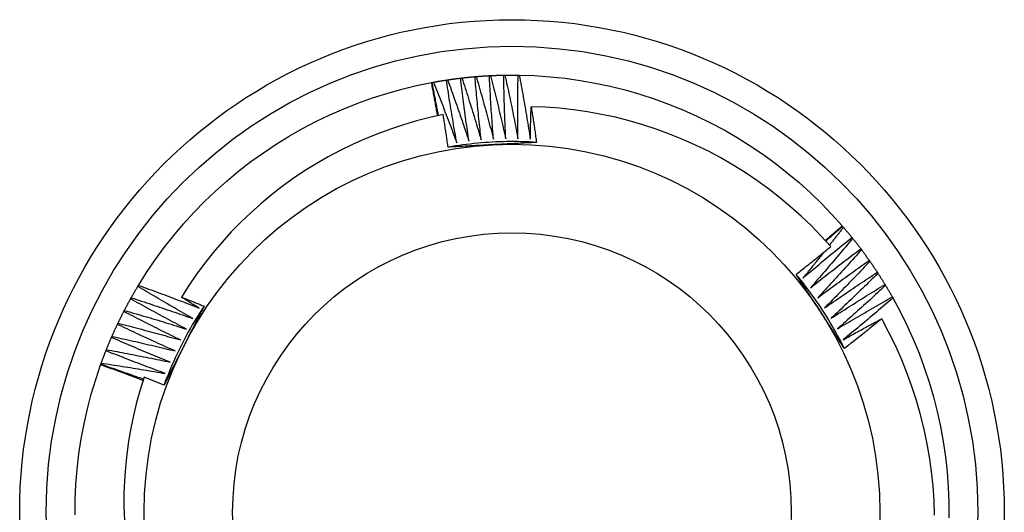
# Model space of a CAD drawing. Header units: inches. Extents: x 18 to 229, y 20 to 132.
# Tile 66 of 115: x 132.797 to 133.147, y 105.418 to 105.593. Entities that reach past the tile are written whole.
import ezdxf

# ---------------------------------------------------------------- set-up
doc = ezdxf.new("R2010")
doc.units = ezdxf.units.IN
doc.header["$MEASUREMENT"] = 0
doc.layers.add('Visible Edges(ANSI)', color=7, linetype='Continuous', lineweight=25)
doc.layers.add('Visible Tangent Edges(ANSI)', color=7, linetype='Continuous', lineweight=25)

msp = doc.modelspace()

# ---------------------------------------------------------------- linework, layer by layer
at = {"layer": 'Visible Edges(ANSI)'}
for p, q in [((132.94313, 105.5708), (132.94338, 105.57084)), ((132.94338, 105.57084), (132.94379, 105.57092)), ((132.94843, 105.57169), (132.94884, 105.57176)), ((132.9535, 105.57238), (132.95391, 105.57243)), ((132.9586, 105.5729), (132.95901, 105.57293)), ((132.9637, 105.57325), (132.96412, 105.57327)), ((132.96882, 105.57343), (132.96923, 105.57343)), ((132.97394, 105.57344), (132.97435, 105.57343)), ((133.08927, 105.51981), (133.08943, 105.51962)), ((133.08943, 105.51962), (133.0897, 105.51931)), ((133.09272, 105.51569), (133.09297, 105.51537)), ((133.09587, 105.51166), (133.09612, 105.51133)), ((133.09888, 105.50752), (133.09912, 105.50718)), ((133.10176, 105.50329), (133.10199, 105.50294)), ((132.83863, 105.4983), (132.83884, 105.49866)), ((133.1045, 105.49897), (133.10472, 105.49861)), ((132.83605, 105.49388), (132.83626, 105.49424)), ((133.1071, 105.49455), (133.1073, 105.49419)), ((132.83363, 105.48937), (132.83382, 105.48974)), ((132.83135, 105.48479), (132.83153, 105.48516)), ((132.82923, 105.48013), (132.82939, 105.48051)), ((132.82726, 105.4754), (132.82741, 105.47579)), ((132.82536, 105.47038), (132.82545, 105.47062)), ((132.82545, 105.47062), (132.82559, 105.47101))]:
    msp.add_line(p, q, dxfattribs=at)
at = {"layer": 'Visible Edges(ANSI)', "flags": 128}
for points in [[(132.83884, 105.49866), (132.84175, 105.50326), (132.84481, 105.50776), (132.84803, 105.51214), (132.8514, 105.51642), (132.85492, 105.52057), (132.85858, 105.52459), (132.86238, 105.52849), (132.86632, 105.53225), (132.87038, 105.53587), (132.87457, 105.53934), (132.87888, 105.54267), (132.8833, 105.54584), (132.88783, 105.54886), (132.89246, 105.55171), (132.89719, 105.55441), (132.90201, 105.55693), (132.90692, 105.55929), (132.9119, 105.56147), (132.91696, 105.56348), (132.92208, 105.56531), (132.92727, 105.56695), (132.93251, 105.56842), (132.9378, 105.5697), (132.94313, 105.5708)], [(132.94528, 105.55896), (132.9452, 105.55946), (132.94511, 105.55995), (132.94502, 105.56044), (132.94494, 105.56094), (132.94485, 105.56143), (132.94476, 105.56192), (132.94467, 105.56242), (132.94459, 105.56291), (132.9445, 105.5634), (132.94441, 105.5639), (132.94432, 105.56439), (132.94423, 105.56488), (132.94414, 105.56538), (132.94405, 105.56587), (132.94396, 105.56636), (132.94387, 105.56685), (132.94378, 105.56735), (132.94369, 105.56784), (132.9436, 105.56833), (132.9435, 105.56883), (132.94341, 105.56932), (132.94332, 105.56981), (132.94322, 105.5703), (132.94313, 105.5708)], [(132.94564, 105.55904), (132.94554, 105.55953), (132.94544, 105.56002), (132.94535, 105.56051), (132.94525, 105.561), (132.94515, 105.5615), (132.94506, 105.56199), (132.94496, 105.56248), (132.94486, 105.56297), (132.94477, 105.56346), (132.94467, 105.56395), (132.94458, 105.56444), (132.94449, 105.56494), (132.94439, 105.56543), (132.9443, 105.56592), (132.94421, 105.56641), (132.94411, 105.5669), (132.94402, 105.5674), (132.94393, 105.56789), (132.94384, 105.56838), (132.94374, 105.56887), (132.94365, 105.56936), (132.94356, 105.56986), (132.94347, 105.57035), (132.94338, 105.57084)], [(132.94379, 105.57092), (132.94398, 105.57095), (132.94417, 105.57099), (132.94437, 105.57102), (132.94456, 105.57106), (132.94475, 105.57109), (132.94495, 105.57112), (132.94514, 105.57116), (132.94533, 105.57119), (132.94553, 105.57123), (132.94572, 105.57126), (132.94591, 105.57129), (132.94611, 105.57132), (132.9463, 105.57136), (132.94649, 105.57139), (132.94669, 105.57142), (132.94688, 105.57145), (132.94707, 105.57148), (132.94727, 105.57151), (132.94746, 105.57154), (132.94765, 105.57157), (132.94785, 105.5716), (132.94804, 105.57163), (132.94824, 105.57166), (132.94843, 105.57169)], [(132.94379, 105.57092), (132.94415, 105.57003), (132.94451, 105.56913), (132.94486, 105.56824), (132.94522, 105.56735), (132.94557, 105.56645), (132.94593, 105.56556), (132.94628, 105.56466), (132.94663, 105.56377), (132.94698, 105.56287), (132.94733, 105.56197), (132.94768, 105.56108), (132.94803, 105.56018), (132.94837, 105.55928), (132.94872, 105.55838), (132.94906, 105.55748), (132.9494, 105.55659), (132.94974, 105.55569), (132.95008, 105.55479), (132.95042, 105.55388), (132.95076, 105.55298), (132.9511, 105.55208), (132.95143, 105.55118), (132.95177, 105.55028), (132.9521, 105.54937)], [(132.9521, 105.54937), (132.95194, 105.5503), (132.95177, 105.55123), (132.95161, 105.55216), (132.95144, 105.55308), (132.95128, 105.55401), (132.95112, 105.55494), (132.95096, 105.55587), (132.9508, 105.5568), (132.95065, 105.55773), (132.95049, 105.55866), (132.95034, 105.55959), (132.95018, 105.56052), (132.95003, 105.56145), (132.94988, 105.56238), (132.94973, 105.56331), (132.94958, 105.56424), (132.94943, 105.56517), (132.94928, 105.5661), (132.94914, 105.56703), (132.94899, 105.56797), (132.94885, 105.5689), (132.94871, 105.56983), (132.94857, 105.57076), (132.94843, 105.57169)], [(132.94884, 105.57176), (132.94903, 105.57178), (132.94923, 105.57181), (132.94942, 105.57184), (132.94961, 105.57187), (132.94981, 105.5719), (132.95, 105.57192), (132.9502, 105.57195), (132.95039, 105.57198), (132.95059, 105.57201), (132.95078, 105.57203), (132.95097, 105.57206), (132.95117, 105.57208), (132.95136, 105.57211), (132.95156, 105.57214), (132.95175, 105.57216), (132.95195, 105.57219), (132.95214, 105.57221), (132.95234, 105.57224), (132.95253, 105.57226), (132.95272, 105.57228), (132.95292, 105.57231), (132.95311, 105.57233), (132.95331, 105.57236), (132.9535, 105.57238)], [(132.94884, 105.57176), (132.94917, 105.57085), (132.9495, 105.56995), (132.94982, 105.56904), (132.95015, 105.56814), (132.95048, 105.56723), (132.9508, 105.56633), (132.95112, 105.56542), (132.95144, 105.56452), (132.95176, 105.56361), (132.95208, 105.5627), (132.9524, 105.56179), (132.95272, 105.56088), (132.95304, 105.55998), (132.95335, 105.55907), (132.95366, 105.55816), (132.95398, 105.55725), (132.95429, 105.55634), (132.9546, 105.55542), (132.95491, 105.55451), (132.95522, 105.5536), (132.95552, 105.55269), (132.95583, 105.55178), (132.95614, 105.55086), (132.95644, 105.54995)], [(132.95644, 105.54995), (132.9563, 105.55088), (132.95617, 105.55181), (132.95603, 105.55275), (132.9559, 105.55368), (132.95577, 105.55461), (132.95564, 105.55555), (132.95551, 105.55648), (132.95538, 105.55741), (132.95526, 105.55835), (132.95513, 105.55928), (132.95501, 105.56022), (132.95489, 105.56115), (132.95476, 105.56209), (132.95464, 105.56302), (132.95452, 105.56396), (132.95441, 105.56489), (132.95429, 105.56583), (132.95417, 105.56676), (132.95406, 105.5677), (132.95394, 105.56863), (132.95383, 105.56957), (132.95372, 105.57051), (132.95361, 105.57144), (132.9535, 105.57238)], [(132.95391, 105.57243), (132.95411, 105.57245), (132.9543, 105.57247), (132.9545, 105.57249), (132.95469, 105.57251), (132.95489, 105.57254), (132.95508, 105.57256), (132.95528, 105.57258), (132.95547, 105.5726), (132.95567, 105.57262), (132.95586, 105.57264), (132.95606, 105.57266), (132.95625, 105.57268), (132.95645, 105.5727), (132.95664, 105.57272), (132.95684, 105.57274), (132.95703, 105.57276), (132.95723, 105.57277), (132.95742, 105.57279), (132.95762, 105.57281), (132.95781, 105.57283), (132.95801, 105.57285), (132.95821, 105.57286), (132.9584, 105.57288), (132.9586, 105.5729)], [(132.95391, 105.57243), (132.95421, 105.57151), (132.95451, 105.5706), (132.95481, 105.56968), (132.95511, 105.56877), (132.9554, 105.56785), (132.95569, 105.56694), (132.95599, 105.56602), (132.95628, 105.5651), (132.95657, 105.56419), (132.95686, 105.56327), (132.95715, 105.56235), (132.95743, 105.56143), (132.95772, 105.56051), (132.95801, 105.5596), (132.95829, 105.55868), (132.95857, 105.55776), (132.95885, 105.55684), (132.95913, 105.55592), (132.95941, 105.55499), (132.95969, 105.55407), (132.95997, 105.55315), (132.96024, 105.55223), (132.96052, 105.55131), (132.96079, 105.55038)], [(132.96079, 105.55038), (132.96069, 105.55132), (132.96058, 105.55226), (132.96048, 105.55319), (132.96038, 105.55413), (132.96028, 105.55507), (132.96018, 105.556), (132.96008, 105.55694), (132.95998, 105.55788), (132.95989, 105.55882), (132.95979, 105.55975), (132.9597, 105.56069), (132.95961, 105.56163), (132.95952, 105.56257), (132.95943, 105.56351), (132.95934, 105.56444), (132.95925, 105.56538), (132.95917, 105.56632), (132.95908, 105.56726), (132.959, 105.5682), (132.95891, 105.56914), (132.95883, 105.57008), (132.95875, 105.57102), (132.95867, 105.57196), (132.9586, 105.5729)], [(132.95901, 105.57293), (132.9592, 105.57295), (132.9594, 105.57296), (132.95959, 105.57298), (132.95979, 105.57299), (132.95999, 105.57301), (132.96018, 105.57302), (132.96038, 105.57304), (132.96057, 105.57305), (132.96077, 105.57307), (132.96096, 105.57308), (132.96116, 105.57309), (132.96135, 105.57311), (132.96155, 105.57312), (132.96175, 105.57313), (132.96194, 105.57314), (132.96214, 105.57316), (132.96233, 105.57317), (132.96253, 105.57318), (132.96272, 105.57319), (132.96292, 105.5732), (132.96312, 105.57321), (132.96331, 105.57322), (132.96351, 105.57324), (132.9637, 105.57325)], [(132.95901, 105.57293), (132.95928, 105.57201), (132.95955, 105.57108), (132.95981, 105.57016), (132.96008, 105.56924), (132.96034, 105.56831), (132.96061, 105.56739), (132.96087, 105.56646), (132.96113, 105.56553), (132.96139, 105.56461), (132.96165, 105.56368), (132.96191, 105.56275), (132.96217, 105.56183), (132.96242, 105.5609), (132.96268, 105.55997), (132.96293, 105.55904), (132.96318, 105.55811), (132.96343, 105.55719), (132.96368, 105.55626), (132.96393, 105.55533), (132.96418, 105.5544), (132.96442, 105.55347), (132.96467, 105.55253), (132.96491, 105.5516), (132.96516, 105.55067)], [(132.96516, 105.55067), (132.96508, 105.55161), (132.96501, 105.55255), (132.96494, 105.55349), (132.96487, 105.55443), (132.9648, 105.55537), (132.96473, 105.55631), (132.96466, 105.55725), (132.9646, 105.55819), (132.96453, 105.55913), (132.96447, 105.56007), (132.96441, 105.56101), (132.96434, 105.56195), (132.96428, 105.56289), (132.96423, 105.56383), (132.96417, 105.56477), (132.96411, 105.56571), (132.96406, 105.56666), (132.964, 105.5676), (132.96395, 105.56854), (132.9639, 105.56948), (132.96385, 105.57042), (132.9638, 105.57136), (132.96375, 105.5723), (132.9637, 105.57325)], [(132.96412, 105.57327), (132.96431, 105.57328), (132.96451, 105.57329), (132.9647, 105.57329), (132.9649, 105.5733), (132.9651, 105.57331), (132.96529, 105.57332), (132.96549, 105.57333), (132.96568, 105.57334), (132.96588, 105.57334), (132.96608, 105.57335), (132.96627, 105.57336), (132.96647, 105.57336), (132.96666, 105.57337), (132.96686, 105.57338), (132.96705, 105.57338), (132.96725, 105.57339), (132.96745, 105.57339), (132.96764, 105.5734), (132.96784, 105.5734), (132.96803, 105.57341), (132.96823, 105.57341), (132.96843, 105.57342), (132.96862, 105.57342), (132.96882, 105.57343)], [(132.96412, 105.57327), (132.96436, 105.57233), (132.96459, 105.5714), (132.96483, 105.57047), (132.96506, 105.56954), (132.9653, 105.56861), (132.96553, 105.56767), (132.96576, 105.56674), (132.96599, 105.5658), (132.96622, 105.56487), (132.96645, 105.56394), (132.96668, 105.563), (132.96691, 105.56207), (132.96713, 105.56113), (132.96736, 105.56019), (132.96758, 105.55926), (132.9678, 105.55832), (132.96802, 105.55738), (132.96824, 105.55645), (132.96846, 105.55551), (132.96867, 105.55457), (132.96889, 105.55363), (132.9691, 105.5527), (132.96932, 105.55176), (132.96953, 105.55082)], [(132.96953, 105.55082), (132.96949, 105.55176), (132.96944, 105.5527), (132.9694, 105.55364), (132.96936, 105.55458), (132.96932, 105.55552), (132.96929, 105.55647), (132.96925, 105.55741), (132.96922, 105.55835), (132.96918, 105.55929), (132.96915, 105.56023), (132.96912, 105.56118), (132.96909, 105.56212), (132.96906, 105.56306), (132.96903, 105.564), (132.969, 105.56494), (132.96898, 105.56589), (132.96895, 105.56683), (132.96893, 105.56777), (132.96891, 105.56871), (132.96889, 105.56966), (132.96887, 105.5706), (132.96885, 105.57154), (132.96883, 105.57248), (132.96882, 105.57343)], [(132.96923, 105.57343), (132.96943, 105.57344), (132.96962, 105.57344), (132.96982, 105.57344), (132.97002, 105.57344), (132.97021, 105.57345), (132.97041, 105.57345), (132.9706, 105.57345), (132.9708, 105.57345), (132.971, 105.57345), (132.97119, 105.57345), (132.97139, 105.57345), (132.97159, 105.57345), (132.97178, 105.57345), (132.97198, 105.57345), (132.97217, 105.57345), (132.97237, 105.57345), (132.97257, 105.57345), (132.97276, 105.57345), (132.97296, 105.57345), (132.97315, 105.57345), (132.97335, 105.57345), (132.97355, 105.57344), (132.97374, 105.57344), (132.97394, 105.57344)], [(132.96923, 105.57343), (132.96944, 105.57249), (132.96965, 105.57156), (132.96985, 105.57062), (132.97006, 105.56968), (132.97026, 105.56874), (132.97046, 105.5678), (132.97066, 105.56686), (132.97086, 105.56591), (132.97106, 105.56497), (132.97126, 105.56403), (132.97146, 105.56309), (132.97165, 105.56215), (132.97185, 105.5612), (132.97204, 105.56026), (132.97223, 105.55932), (132.97242, 105.55838), (132.97261, 105.55743), (132.9728, 105.55649), (132.97299, 105.55554), (132.97317, 105.5546), (132.97336, 105.55366), (132.97354, 105.55271), (132.97372, 105.55176), (132.9739, 105.55082)], [(132.9739, 105.55082), (132.97389, 105.55176), (132.97388, 105.5527), (132.97387, 105.55365), (132.97386, 105.55459), (132.97385, 105.55553), (132.97385, 105.55647), (132.97384, 105.55742), (132.97384, 105.55836), (132.97384, 105.5593), (132.97383, 105.56024), (132.97383, 105.56118), (132.97383, 105.56213), (132.97384, 105.56307), (132.97384, 105.56401), (132.97384, 105.56496), (132.97385, 105.5659), (132.97386, 105.56684), (132.97386, 105.56778), (132.97387, 105.56873), (132.97388, 105.56967), (132.9739, 105.57061), (132.97391, 105.57155), (132.97392, 105.5725), (132.97394, 105.57344)], [(132.97435, 105.57343), (132.97979, 105.57325), (132.98522, 105.57287), (132.99063, 105.57231), (132.99602, 105.57155), (133.00138, 105.57061), (133.0067, 105.56948), (133.01198, 105.56816), (133.01722, 105.56666), (133.02239, 105.56498), (133.02751, 105.56312), (133.03255, 105.56108), (133.03752, 105.55887), (133.04241, 105.55648), (133.04722, 105.55392), (133.05193, 105.5512), (133.05654, 105.54831), (133.06105, 105.54527), (133.06545, 105.54207), (133.06974, 105.53871), (133.0739, 105.53521), (133.07794, 105.53157), (133.08185, 105.52778), (133.08563, 105.52386), (133.08927, 105.51981)], [(132.97435, 105.57343), (132.97453, 105.57249), (132.9747, 105.57154), (132.97488, 105.5706), (132.97505, 105.56965), (132.97523, 105.5687), (132.9754, 105.56776), (132.97557, 105.56681), (132.97574, 105.56586), (132.9759, 105.56492), (132.97607, 105.56397), (132.97623, 105.56302), (132.9764, 105.56207), (132.97656, 105.56112), (132.97672, 105.56018), (132.97688, 105.55923), (132.97704, 105.55828), (132.9772, 105.55733), (132.97736, 105.55638), (132.97751, 105.55543), (132.97767, 105.55448), (132.97782, 105.55353), (132.97797, 105.55258), (132.97813, 105.55163), (132.97828, 105.55068)], [(132.97828, 105.55068), (132.97829, 105.55116), (132.97829, 105.55164), (132.9783, 105.55211), (132.97832, 105.55259), (132.97833, 105.55307), (132.97834, 105.55355), (132.97835, 105.55403), (132.97836, 105.55451), (132.97837, 105.55499), (132.97838, 105.55547), (132.9784, 105.55595), (132.97841, 105.55643), (132.97842, 105.55691), (132.97844, 105.55739), (132.97845, 105.55787), (132.97846, 105.55835), (132.97848, 105.55882), (132.97849, 105.5593), (132.97851, 105.55978), (132.97852, 105.56026), (132.97854, 105.56074), (132.97855, 105.56122), (132.97857, 105.5617), (132.97859, 105.56218)], [(133.08519, 105.51245), (133.0818, 105.51618), (133.07829, 105.51979), (133.07465, 105.52328), (133.07089, 105.52664), (133.06701, 105.52988), (133.06302, 105.53298), (133.05892, 105.53595), (133.05473, 105.53877), (133.05045, 105.54144), (133.04608, 105.54396), (133.04164, 105.54633), (133.03711, 105.54854), (133.03251, 105.55059), (133.02784, 105.55248), (133.02311, 105.55422), (133.01831, 105.55578), (133.01345, 105.55719), (133.00855, 105.55842), (133.00361, 105.55948), (132.99864, 105.56037), (132.99365, 105.56109), (132.98864, 105.56163), (132.98362, 105.56199), (132.97859, 105.56218)], [(132.97859, 105.56218), (132.97867, 105.56165), (132.97875, 105.56112), (132.97883, 105.5606), (132.97892, 105.56007), (132.979, 105.55954), (132.97908, 105.55901), (132.97916, 105.55849), (132.97924, 105.55796), (132.97932, 105.55743), (132.9794, 105.5569), (132.97948, 105.55637), (132.97956, 105.55585), (132.97964, 105.55532), (132.97972, 105.55479), (132.97979, 105.55426), (132.97987, 105.55373), (132.97995, 105.5532), (132.98003, 105.55268), (132.9801, 105.55215), (132.98018, 105.55162), (132.98025, 105.55109), (132.98033, 105.55056), (132.9804, 105.55003), (132.98048, 105.5495)], [(132.94729, 105.55938), (132.94253, 105.55834), (132.93781, 105.55714), (132.93315, 105.55578), (132.92853, 105.55426), (132.92397, 105.55259), (132.91946, 105.55076), (132.91502, 105.54878), (132.91065, 105.54664), (132.90634, 105.54436), (132.90211, 105.54193), (132.89797, 105.53935), (132.89393, 105.53664), (132.88998, 105.53379), (132.88614, 105.53081), (132.88241, 105.5277), (132.87878, 105.52447), (132.87527, 105.52111), (132.87187, 105.51764), (132.86859, 105.51404), (132.86543, 105.51033), (132.86241, 105.50651), (132.85951, 105.50259), (132.85676, 105.49857), (132.85415, 105.49446)], [(132.94903, 105.54782), (132.94896, 105.5483), (132.94889, 105.54878), (132.94882, 105.54926), (132.94875, 105.54975), (132.94868, 105.55023), (132.94861, 105.55071), (132.94854, 105.55119), (132.94847, 105.55168), (132.9484, 105.55216), (132.94832, 105.55264), (132.94825, 105.55312), (132.94818, 105.5536), (132.94811, 105.55408), (132.94803, 105.55457), (132.94796, 105.55505), (132.94789, 105.55553), (132.94781, 105.55601), (132.94774, 105.55649), (132.94766, 105.55697), (132.94759, 105.55746), (132.94751, 105.55794), (132.94744, 105.55842), (132.94736, 105.5589), (132.94729, 105.55938)], [(132.98048, 105.5495), (132.97917, 105.54958), (132.97785, 105.54965), (132.97654, 105.5497), (132.97522, 105.54974), (132.97391, 105.54977), (132.97259, 105.54978), (132.97128, 105.54978), (132.96996, 105.54977), (132.96865, 105.54974), (132.96733, 105.5497), (132.96602, 105.54965), (132.9647, 105.54959), (132.96339, 105.54951), (132.96208, 105.54942), (132.96077, 105.54932), (132.95946, 105.5492), (132.95815, 105.54907), (132.95684, 105.54893), (132.95553, 105.54877), (132.95423, 105.5486), (132.95292, 105.54842), (132.95162, 105.54823), (132.95032, 105.54802), (132.94903, 105.5478)], [(132.98048, 105.5495), (132.97983, 105.54947), (132.97918, 105.54943), (132.97853, 105.5494), (132.97788, 105.54936), (132.97723, 105.54933), (132.97658, 105.54929), (132.97593, 105.54926), (132.97528, 105.54922), (132.97463, 105.54919), (132.97398, 105.54915), (132.97332, 105.54912), (132.97267, 105.54908), (132.97202, 105.54905), (132.97137, 105.54901), (132.97072, 105.54898), (132.97006, 105.54894), (132.96941, 105.54891), (132.96876, 105.54887), (132.96811, 105.54884), (132.96745, 105.5488), (132.9668, 105.54877), (132.96615, 105.54873), (132.96549, 105.5487), (132.96484, 105.54866)], [(132.96484, 105.54866), (132.96418, 105.54863), (132.96351, 105.54859), (132.96285, 105.54856), (132.96219, 105.54852), (132.96153, 105.54849), (132.96087, 105.54845), (132.96021, 105.54842), (132.95955, 105.54838), (132.95889, 105.54835), (132.95824, 105.54831), (132.95758, 105.54828), (132.95692, 105.54824), (132.95626, 105.54821), (132.9556, 105.54817), (132.95494, 105.54814), (132.95429, 105.5481), (132.95363, 105.54807), (132.95297, 105.54803), (132.95231, 105.548), (132.95166, 105.54796), (132.951, 105.54792), (132.95034, 105.54789), (132.94969, 105.54785), (132.94903, 105.54782)], [(133.08325, 105.51462), (133.0835, 105.51484), (133.08375, 105.51505), (133.084, 105.51527), (133.08426, 105.51548), (133.08451, 105.5157), (133.08476, 105.51591), (133.08501, 105.51613), (133.08526, 105.51635), (133.08551, 105.51656), (133.08576, 105.51678), (133.08601, 105.51699), (133.08626, 105.51721), (133.08651, 105.51743), (133.08676, 105.51764), (133.08702, 105.51786), (133.08727, 105.51808), (133.08752, 105.51829), (133.08777, 105.51851), (133.08802, 105.51873), (133.08827, 105.51894), (133.08852, 105.51916), (133.08877, 105.51938), (133.08902, 105.5196), (133.08927, 105.51981)], [(133.08344, 105.51441), (133.08369, 105.51463), (133.08394, 105.51485), (133.08419, 105.51507), (133.08443, 105.51529), (133.08468, 105.5155), (133.08493, 105.51572), (133.08518, 105.51594), (133.08543, 105.51616), (133.08568, 105.51637), (133.08593, 105.51659), (133.08618, 105.51681), (133.08643, 105.51703), (133.08668, 105.51724), (133.08693, 105.51746), (133.08718, 105.51768), (133.08743, 105.51789), (133.08768, 105.51811), (133.08793, 105.51832), (133.08818, 105.51854), (133.08843, 105.51876), (133.08868, 105.51897), (133.08893, 105.51919), (133.08918, 105.5194), (133.08943, 105.51962)], [(133.0897, 105.51931), (133.0895, 105.51904), (133.08929, 105.51878), (133.08909, 105.51851), (133.08888, 105.51825), (133.08868, 105.51798), (133.08847, 105.51772), (133.08826, 105.51745), (133.08806, 105.51719), (133.08785, 105.51692), (133.08764, 105.51666), (133.08744, 105.51639), (133.08723, 105.51613), (133.08702, 105.51587), (133.08682, 105.5156), (133.08661, 105.51534), (133.0864, 105.51507), (133.0862, 105.51481), (133.08599, 105.51455), (133.08578, 105.51428), (133.08557, 105.51402), (133.08537, 105.51375), (133.08516, 105.51349), (133.08495, 105.51323), (133.08474, 105.51296)], [(133.0897, 105.51931), (133.08983, 105.51916), (133.08996, 105.51901), (133.09009, 105.51886), (133.09021, 105.51871), (133.09034, 105.51856), (133.09047, 105.51841), (133.09059, 105.51826), (133.09072, 105.51811), (133.09085, 105.51796), (133.09097, 105.51781), (133.0911, 105.51766), (133.09122, 105.51751), (133.09135, 105.51736), (133.09147, 105.51721), (133.0916, 105.51706), (133.09172, 105.51691), (133.09185, 105.51676), (133.09197, 105.5166), (133.0921, 105.51645), (133.09222, 105.5163), (133.09234, 105.51615), (133.09247, 105.516), (133.09259, 105.51584), (133.09272, 105.51569)], [(133.0753, 105.50126), (133.07602, 105.50187), (133.07673, 105.50248), (133.07745, 105.50309), (133.07817, 105.5037), (133.07889, 105.50431), (133.07961, 105.50491), (133.08033, 105.50552), (133.08106, 105.50613), (133.08178, 105.50673), (133.0825, 105.50733), (133.08323, 105.50794), (133.08395, 105.50854), (133.08468, 105.50914), (133.0854, 105.50974), (133.08613, 105.51034), (133.08686, 105.51094), (133.08759, 105.51154), (133.08832, 105.51213), (133.08905, 105.51273), (133.08978, 105.51332), (133.09051, 105.51392), (133.09125, 105.51451), (133.09198, 105.5151), (133.09272, 105.51569)], [(133.09297, 105.51537), (133.09236, 105.51463), (133.09175, 105.51389), (133.09113, 105.51315), (133.09051, 105.51241), (133.0899, 105.51167), (133.08928, 105.51094), (133.08866, 105.5102), (133.08804, 105.50947), (133.08742, 105.50873), (133.0868, 105.508), (133.08617, 105.50726), (133.08555, 105.50653), (133.08492, 105.5058), (133.0843, 105.50507), (133.08367, 105.50434), (133.08304, 105.50361), (133.08241, 105.50288), (133.08178, 105.50215), (133.08115, 105.50143), (133.08052, 105.5007), (133.07989, 105.49998), (133.07926, 105.49925), (133.07862, 105.49853), (133.07799, 105.4978)], [(133.09297, 105.51537), (133.0931, 105.51522), (133.09322, 105.51506), (133.09334, 105.51491), (133.09346, 105.51476), (133.09359, 105.5146), (133.09371, 105.51445), (133.09383, 105.5143), (133.09395, 105.51414), (133.09407, 105.51399), (133.09419, 105.51383), (133.09431, 105.51368), (133.09443, 105.51353), (133.09456, 105.51337), (133.09468, 105.51322), (133.0948, 105.51306), (133.09492, 105.51291), (133.09504, 105.51275), (133.09515, 105.51259), (133.09527, 105.51244), (133.09539, 105.51228), (133.09551, 105.51213), (133.09563, 105.51197), (133.09575, 105.51181), (133.09587, 105.51166)], [(133.07287, 105.50257), (133.07339, 105.50298), (133.07391, 105.50338), (133.07442, 105.50379), (133.07494, 105.5042), (133.07546, 105.50461), (133.07597, 105.50502), (133.07649, 105.50543), (133.077, 105.50584), (133.07752, 105.50625), (133.07803, 105.50666), (133.07855, 105.50707), (133.07906, 105.50748), (133.07957, 105.50789), (133.08009, 105.5083), (133.0806, 105.50872), (133.08111, 105.50913), (133.08162, 105.50954), (133.08213, 105.50996), (133.08264, 105.51037), (133.08316, 105.51079), (133.08367, 105.5112), (133.08418, 105.51162), (133.08469, 105.51204), (133.08519, 105.51245)], [(133.07799, 105.4978), (133.07872, 105.49839), (133.07946, 105.49898), (133.0802, 105.49956), (133.08094, 105.50015), (133.08168, 105.50073), (133.08242, 105.50132), (133.08316, 105.5019), (133.0839, 105.50248), (133.08464, 105.50306), (133.08538, 105.50364), (133.08613, 105.50422), (133.08687, 105.5048), (133.08762, 105.50537), (133.08836, 105.50595), (133.08911, 105.50653), (133.08986, 105.5071), (133.09061, 105.50767), (133.09136, 105.50824), (133.09211, 105.50882), (133.09286, 105.50939), (133.09361, 105.50996), (133.09436, 105.51052), (133.09511, 105.51109), (133.09587, 105.51166)], [(133.09612, 105.51133), (133.09548, 105.51061), (133.09484, 105.50989), (133.0942, 105.50917), (133.09356, 105.50845), (133.09292, 105.50774), (133.09228, 105.50702), (133.09163, 105.5063), (133.09099, 105.50559), (133.09034, 105.50488), (133.0897, 105.50416), (133.08905, 105.50345), (133.0884, 105.50274), (133.08775, 105.50203), (133.0871, 105.50132), (133.08645, 105.50061), (133.0858, 105.4999), (133.08515, 105.49919), (133.0845, 105.49849), (133.08384, 105.49778), (133.08319, 105.49708), (133.08253, 105.49637), (133.08187, 105.49567), (133.08122, 105.49497), (133.08056, 105.49426)], [(133.09612, 105.51133), (133.09623, 105.51117), (133.09635, 105.51101), (133.09647, 105.51086), (133.09659, 105.5107), (133.0967, 105.51054), (133.09682, 105.51038), (133.09694, 105.51023), (133.09705, 105.51007), (133.09717, 105.50991), (133.09728, 105.50975), (133.0974, 105.50959), (133.09751, 105.50944), (133.09763, 105.50928), (133.09774, 105.50912), (133.09786, 105.50896), (133.09797, 105.5088), (133.09809, 105.50864), (133.0982, 105.50848), (133.09832, 105.50832), (133.09843, 105.50816), (133.09854, 105.508), (133.09866, 105.50784), (133.09877, 105.50768), (133.09888, 105.50752)], [(133.08276, 105.51047), (133.08245, 105.51008), (133.08215, 105.5097), (133.08184, 105.50931), (133.08153, 105.50893), (133.08122, 105.50854), (133.08091, 105.50816), (133.0806, 105.50777), (133.08029, 105.50739), (133.07998, 105.507), (133.07967, 105.50662), (133.07936, 105.50623), (133.07905, 105.50585), (133.07874, 105.50546), (133.07843, 105.50508), (133.07812, 105.5047), (133.0778, 105.50431), (133.07749, 105.50393), (133.07718, 105.50355), (133.07687, 105.50317), (133.07655, 105.50278), (133.07624, 105.5024), (133.07593, 105.50202), (133.07561, 105.50164), (133.0753, 105.50126)], [(133.08056, 105.49426), (133.08131, 105.49483), (133.08207, 105.49539), (133.08283, 105.49595), (133.08358, 105.49651), (133.08434, 105.49707), (133.0851, 105.49763), (133.08586, 105.49819), (133.08662, 105.49874), (133.08738, 105.4993), (133.08814, 105.49985), (133.08891, 105.50041), (133.08967, 105.50096), (133.09043, 105.50151), (133.0912, 105.50206), (133.09196, 105.50261), (133.09273, 105.50316), (133.0935, 105.50371), (133.09426, 105.50426), (133.09503, 105.50481), (133.0958, 105.50535), (133.09657, 105.5059), (133.09734, 105.50644), (133.09811, 105.50698), (133.09888, 105.50752)], [(133.09912, 105.50718), (133.09846, 105.50649), (133.0978, 105.50579), (133.09714, 105.50509), (133.09647, 105.50439), (133.09581, 105.5037), (133.09514, 105.503), (133.09448, 105.50231), (133.09381, 105.50162), (133.09314, 105.50093), (133.09247, 105.50023), (133.0918, 105.49954), (133.09113, 105.49885), (133.09046, 105.49817), (133.08979, 105.49748), (133.08911, 105.49679), (133.08844, 105.4961), (133.08776, 105.49542), (133.08709, 105.49473), (133.08641, 105.49405), (133.08573, 105.49337), (133.08505, 105.49268), (133.08437, 105.492), (133.08369, 105.49132), (133.08301, 105.49064)], [(133.09912, 105.50718), (133.09923, 105.50702), (133.09935, 105.50686), (133.09946, 105.5067), (133.09957, 105.50654), (133.09968, 105.50638), (133.09979, 105.50622), (133.0999, 105.50606), (133.10002, 105.5059), (133.10013, 105.50573), (133.10024, 105.50557), (133.10035, 105.50541), (133.10046, 105.50525), (133.10057, 105.50509), (133.10068, 105.50492), (133.10079, 105.50476), (133.1009, 105.5046), (133.10101, 105.50443), (133.10111, 105.50427), (133.10122, 105.50411), (133.10133, 105.50394), (133.10144, 105.50378), (133.10155, 105.50362), (133.10166, 105.50345), (133.10176, 105.50329)], [(133.09005, 105.47617), (133.08947, 105.47735), (133.08887, 105.47852), (133.08826, 105.47969), (133.08763, 105.48085), (133.087, 105.482), (133.08635, 105.48314), (133.0857, 105.48428), (133.08503, 105.48542), (133.08435, 105.48654), (133.08366, 105.48766), (133.08295, 105.48878), (133.08224, 105.48988), (133.08152, 105.49098), (133.08078, 105.49207), (133.08004, 105.49315), (133.07928, 105.49423), (133.07851, 105.4953), (133.07774, 105.49636), (133.07695, 105.49742), (133.07615, 105.49846), (133.07534, 105.4995), (133.07452, 105.50053), (133.0737, 105.50155), (133.07286, 105.50256)], [(133.08151, 105.4893), (133.08115, 105.48986), (133.08079, 105.49041), (133.08043, 105.49097), (133.08007, 105.49152), (133.07971, 105.49208), (133.07935, 105.49263), (133.07899, 105.49318), (133.07863, 105.49374), (133.07827, 105.49429), (133.07791, 105.49484), (133.07755, 105.4954), (133.07719, 105.49595), (133.07683, 105.4965), (133.07647, 105.49706), (133.07611, 105.49761), (133.07575, 105.49816), (133.07539, 105.49871), (133.07503, 105.49926), (133.07467, 105.49981), (133.07431, 105.50037), (133.07395, 105.50092), (133.07359, 105.50147), (133.07323, 105.50202), (133.07287, 105.50257)], [(133.08301, 105.49064), (133.08378, 105.49118), (133.08456, 105.49172), (133.08533, 105.49225), (133.08611, 105.49279), (133.08688, 105.49332), (133.08766, 105.49386), (133.08844, 105.49439), (133.08922, 105.49492), (133.09, 105.49545), (133.09078, 105.49598), (133.09156, 105.49651), (133.09234, 105.49704), (133.09312, 105.49756), (133.0939, 105.49809), (133.09468, 105.49861), (133.09547, 105.49914), (133.09625, 105.49966), (133.09704, 105.50018), (133.09782, 105.5007), (133.09861, 105.50122), (133.0994, 105.50174), (133.10019, 105.50226), (133.10097, 105.50277), (133.10176, 105.50329)], [(133.10199, 105.50294), (133.10131, 105.50227), (133.10062, 105.50159), (133.09994, 105.50092), (133.09925, 105.50024), (133.09856, 105.49957), (133.09788, 105.4989), (133.09719, 105.49823), (133.0965, 105.49756), (133.09581, 105.49689), (133.09511, 105.49622), (133.09442, 105.49555), (133.09373, 105.49488), (133.09304, 105.49422), (133.09234, 105.49355), (133.09164, 105.49289), (133.09095, 105.49222), (133.09025, 105.49156), (133.08955, 105.4909), (133.08885, 105.49023), (133.08815, 105.48957), (133.08745, 105.48891), (133.08675, 105.48826), (133.08605, 105.4876), (133.08534, 105.48694)], [(133.10199, 105.50294), (133.1021, 105.50278), (133.1022, 105.50262), (133.10231, 105.50245), (133.10242, 105.50229), (133.10252, 105.50212), (133.10263, 105.50196), (133.10274, 105.50179), (133.10284, 105.50163), (133.10295, 105.50146), (133.10305, 105.5013), (133.10316, 105.50113), (133.10326, 105.50096), (133.10337, 105.5008), (133.10347, 105.50063), (133.10357, 105.50047), (133.10368, 105.5003), (133.10378, 105.50013), (133.10389, 105.49997), (133.10399, 105.4998), (133.10409, 105.49963), (133.10419, 105.49947), (133.1043, 105.4993), (133.1044, 105.49913), (133.1045, 105.49897)], [(132.83626, 105.49424), (132.83635, 105.49441), (132.83645, 105.49458), (132.83655, 105.49475), (132.83664, 105.49492), (132.83674, 105.49509), (132.83684, 105.49526), (132.83693, 105.49543), (132.83703, 105.4956), (132.83713, 105.49577), (132.83723, 105.49594), (132.83733, 105.49611), (132.83743, 105.49628), (132.83752, 105.49645), (132.83762, 105.49662), (132.83772, 105.49679), (132.83782, 105.49696), (132.83792, 105.49713), (132.83802, 105.4973), (132.83812, 105.49746), (132.83822, 105.49763), (132.83832, 105.4978), (132.83842, 105.49797), (132.83853, 105.49814), (132.83863, 105.4983)], [(132.85814, 105.48686), (132.85732, 105.48732), (132.8565, 105.48779), (132.85568, 105.48826), (132.85486, 105.48872), (132.85404, 105.48919), (132.85323, 105.48966), (132.85241, 105.49013), (132.8516, 105.49061), (132.85078, 105.49108), (132.84997, 105.49155), (132.84915, 105.49203), (132.84834, 105.49251), (132.84753, 105.49298), (132.84671, 105.49346), (132.8459, 105.49394), (132.84509, 105.49442), (132.84428, 105.4949), (132.84347, 105.49539), (132.84266, 105.49587), (132.84185, 105.49636), (132.84105, 105.49684), (132.84024, 105.49733), (132.83943, 105.49782), (132.83863, 105.4983)], [(132.83884, 105.49866), (132.83975, 105.49833), (132.84065, 105.49801), (132.84156, 105.49768), (132.84246, 105.49735), (132.84336, 105.49703), (132.84427, 105.4967), (132.84517, 105.49636), (132.84607, 105.49603), (132.84698, 105.4957), (132.84788, 105.49536), (132.84878, 105.49503), (132.84968, 105.49469), (132.85058, 105.49435), (132.85148, 105.49401), (132.85238, 105.49367), (132.85328, 105.49333), (132.85418, 105.49299), (132.85508, 105.49265), (132.85598, 105.4923), (132.85688, 105.49196), (132.85777, 105.49161), (132.85867, 105.49126), (132.85957, 105.49091), (132.86047, 105.49056)], [(133.08534, 105.48694), (133.08613, 105.48745), (133.08693, 105.48796), (133.08772, 105.48848), (133.08851, 105.48898), (133.0893, 105.48949), (133.0901, 105.49), (133.09089, 105.49051), (133.09169, 105.49101), (133.09248, 105.49152), (133.09328, 105.49202), (133.09408, 105.49252), (133.09488, 105.49302), (133.09567, 105.49353), (133.09647, 105.49402), (133.09727, 105.49452), (133.09807, 105.49502), (133.09888, 105.49552), (133.09968, 105.49601), (133.10048, 105.49651), (133.10128, 105.497), (133.10209, 105.49749), (133.10289, 105.49799), (133.1037, 105.49848), (133.1045, 105.49897)], [(133.10472, 105.49861), (133.10401, 105.49796), (133.10331, 105.49731), (133.1026, 105.49665), (133.10189, 105.496), (133.10118, 105.49535), (133.10047, 105.4947), (133.09976, 105.49405), (133.09905, 105.49341), (133.09834, 105.49276), (133.09762, 105.49211), (133.09691, 105.49147), (133.0962, 105.49083), (133.09548, 105.49018), (133.09476, 105.48954), (133.09405, 105.4889), (133.09333, 105.48826), (133.09261, 105.48762), (133.09189, 105.48698), (133.09117, 105.48634), (133.09045, 105.4857), (133.08972, 105.48507), (133.089, 105.48443), (133.08828, 105.4838), (133.08755, 105.48316)], [(133.10472, 105.49861), (133.10482, 105.49844), (133.10492, 105.49828), (133.10502, 105.49811), (133.10512, 105.49794), (133.10522, 105.49777), (133.10532, 105.4976), (133.10542, 105.49744), (133.10552, 105.49727), (133.10562, 105.4971), (133.10572, 105.49693), (133.10582, 105.49676), (133.10592, 105.49659), (133.10602, 105.49642), (133.10612, 105.49625), (133.10622, 105.49608), (133.10632, 105.49591), (133.10642, 105.49574), (133.10651, 105.49557), (133.10661, 105.4954), (133.10671, 105.49523), (133.10681, 105.49506), (133.1069, 105.49489), (133.107, 105.49472), (133.1071, 105.49455)], [(132.83382, 105.48974), (132.83391, 105.48991), (132.834, 105.49009), (132.83409, 105.49026), (132.83418, 105.49043), (132.83427, 105.49061), (132.83437, 105.49078), (132.83446, 105.49095), (132.83455, 105.49113), (132.83464, 105.4913), (132.83473, 105.49147), (132.83483, 105.49164), (132.83492, 105.49182), (132.83501, 105.49199), (132.83511, 105.49216), (132.8352, 105.49233), (132.83529, 105.49251), (132.83539, 105.49268), (132.83548, 105.49285), (132.83558, 105.49302), (132.83567, 105.49319), (132.83577, 105.49337), (132.83586, 105.49354), (132.83596, 105.49371), (132.83605, 105.49388)], [(132.85593, 105.48308), (132.8551, 105.48352), (132.85426, 105.48396), (132.85343, 105.4844), (132.8526, 105.48484), (132.85176, 105.48528), (132.85093, 105.48572), (132.8501, 105.48617), (132.84927, 105.48661), (132.84844, 105.48706), (132.84761, 105.48751), (132.84678, 105.48795), (132.84595, 105.4884), (132.84512, 105.48885), (132.8443, 105.48931), (132.84347, 105.48976), (132.84264, 105.49021), (132.84182, 105.49067), (132.84099, 105.49112), (132.84017, 105.49158), (132.83934, 105.49204), (132.83852, 105.4925), (132.8377, 105.49296), (132.83688, 105.49342), (132.83605, 105.49388)], [(132.83626, 105.49424), (132.83717, 105.49395), (132.83809, 105.49365), (132.839, 105.49335), (132.83992, 105.49306), (132.84083, 105.49276), (132.84174, 105.49246), (132.84266, 105.49216), (132.84357, 105.49185), (132.84448, 105.49155), (132.8454, 105.49125), (132.84631, 105.49094), (132.84722, 105.49063), (132.84813, 105.49032), (132.84904, 105.49001), (132.84995, 105.4897), (132.85087, 105.48939), (132.85178, 105.48908), (132.85268, 105.48877), (132.85359, 105.48845), (132.8545, 105.48813), (132.85541, 105.48782), (132.85632, 105.4875), (132.85723, 105.48718), (132.85814, 105.48686)], [(132.85415, 105.49446), (132.85448, 105.49433), (132.85482, 105.4942), (132.85515, 105.49407), (132.85549, 105.49394), (132.85582, 105.49381), (132.85616, 105.49367), (132.85649, 105.49354), (132.85683, 105.49341), (132.85717, 105.49328), (132.8575, 105.49314), (132.85784, 105.49301), (132.85817, 105.49288), (132.85851, 105.49275), (132.85884, 105.49261), (132.85918, 105.49248), (132.85951, 105.49234), (132.85985, 105.49221), (132.86018, 105.49208), (132.86051, 105.49194), (132.86085, 105.49181), (132.86118, 105.49167), (132.86152, 105.49154), (132.86185, 105.49141), (132.86219, 105.49127)], [(132.86047, 105.49056), (132.8602, 105.49072), (132.85994, 105.49088), (132.85967, 105.49104), (132.85941, 105.49121), (132.85915, 105.49137), (132.85888, 105.49153), (132.85862, 105.49169), (132.85836, 105.49185), (132.85809, 105.49202), (132.85783, 105.49218), (132.85756, 105.49234), (132.8573, 105.4925), (132.85704, 105.49267), (132.85677, 105.49283), (132.85651, 105.49299), (132.85625, 105.49316), (132.85599, 105.49332), (132.85572, 105.49348), (132.85546, 105.49365), (132.8552, 105.49381), (132.85493, 105.49397), (132.85467, 105.49414), (132.85441, 105.4943), (132.85415, 105.49446)], [(133.08755, 105.48316), (133.08836, 105.48365), (133.08917, 105.48414), (133.08998, 105.48462), (133.09078, 105.4851), (133.09159, 105.48559), (133.0924, 105.48607), (133.09322, 105.48655), (133.09403, 105.48703), (133.09484, 105.4875), (133.09565, 105.48798), (133.09647, 105.48846), (133.09728, 105.48893), (133.09809, 105.48941), (133.09891, 105.48988), (133.09973, 105.49035), (133.10054, 105.49082), (133.10136, 105.49129), (133.10218, 105.49176), (133.103, 105.49223), (133.10381, 105.4927), (133.10463, 105.49316), (133.10545, 105.49363), (133.10628, 105.49409), (133.1071, 105.49455)], [(133.1073, 105.49419), (133.10657, 105.49356), (133.10585, 105.49293), (133.10512, 105.49231), (133.10439, 105.49168), (133.10366, 105.49105), (133.10293, 105.49043), (133.1022, 105.4898), (133.10146, 105.48918), (133.10073, 105.48855), (133.1, 105.48793), (133.09926, 105.48731), (133.09853, 105.48669), (133.09779, 105.48607), (133.09705, 105.48545), (133.09632, 105.48484), (133.09558, 105.48422), (133.09484, 105.4836), (133.0941, 105.48299), (133.09335, 105.48237), (133.09261, 105.48176), (133.09187, 105.48115), (133.09113, 105.48054), (133.09038, 105.47993), (133.08964, 105.47932)], [(133.1073, 105.49419), (133.10989, 105.4894), (133.1123, 105.48453), (133.11454, 105.47957), (133.11661, 105.47454), (133.1185, 105.46943), (133.12022, 105.46427), (133.12175, 105.45904), (133.12309, 105.45377), (133.12425, 105.44846), (133.12523, 105.4431), (133.12601, 105.43772), (133.12661, 105.43231), (133.12702, 105.42688), (133.12724, 105.42144), (133.12726, 105.416)], [(132.83382, 105.48974), (132.83474, 105.48947), (132.83567, 105.48921), (132.83659, 105.48894), (132.83752, 105.48868), (132.83844, 105.48841), (132.83936, 105.48814), (132.84029, 105.48787), (132.84121, 105.48759), (132.84213, 105.48732), (132.84305, 105.48705), (132.84397, 105.48677), (132.8449, 105.48649), (132.84582, 105.48622), (132.84674, 105.48594), (132.84766, 105.48566), (132.84858, 105.48537), (132.8495, 105.48509), (132.85042, 105.48481), (132.85134, 105.48452), (132.85226, 105.48424), (132.85318, 105.48395), (132.85409, 105.48366), (132.85501, 105.48337), (132.85593, 105.48308)], [(132.86219, 105.49127), (132.86146, 105.49017), (132.86075, 105.48907), (132.86005, 105.48795), (132.85935, 105.48684), (132.85867, 105.48571), (132.858, 105.48458), (132.85735, 105.48344), (132.8567, 105.48229), (132.85606, 105.48114), (132.85544, 105.47998), (132.85483, 105.47882), (132.85423, 105.47765), (132.85364, 105.47647), (132.85306, 105.47529), (132.85249, 105.4741), (132.85194, 105.47291), (132.8514, 105.47171), (132.85087, 105.47051), (132.85035, 105.4693), (132.84984, 105.46808), (132.84935, 105.46687), (132.84886, 105.46564), (132.84839, 105.46441), (132.84794, 105.46318)], [(132.86219, 105.49127), (132.86189, 105.49069), (132.8616, 105.49011), (132.8613, 105.48953), (132.86101, 105.48895), (132.86072, 105.48837), (132.86042, 105.48779), (132.86013, 105.4872), (132.85983, 105.48662), (132.85954, 105.48604), (132.85924, 105.48546), (132.85894, 105.48488), (132.85865, 105.4843), (132.85835, 105.48372), (132.85806, 105.48313), (132.85776, 105.48255), (132.85747, 105.48197), (132.85717, 105.48139), (132.85687, 105.48081), (132.85658, 105.48022), (132.85628, 105.47964), (132.85598, 105.47906), (132.85569, 105.47847), (132.85539, 105.47789), (132.85509, 105.4773)], [(132.83153, 105.48516), (132.83161, 105.48534), (132.8317, 105.48551), (132.83179, 105.48569), (132.83187, 105.48587), (132.83196, 105.48604), (132.83204, 105.48622), (132.83213, 105.48639), (132.83221, 105.48657), (132.8323, 105.48675), (132.83239, 105.48692), (132.83248, 105.4871), (132.83256, 105.48727), (132.83265, 105.48745), (132.83274, 105.48762), (132.83283, 105.4878), (132.83291, 105.48797), (132.833, 105.48815), (132.83309, 105.48832), (132.83318, 105.4885), (132.83327, 105.48867), (132.83336, 105.48885), (132.83345, 105.48902), (132.83354, 105.4892), (132.83363, 105.48937)], [(132.85385, 105.47923), (132.853, 105.47964), (132.85215, 105.48005), (132.8513, 105.48047), (132.85046, 105.48088), (132.84961, 105.48129), (132.84877, 105.48171), (132.84792, 105.48213), (132.84708, 105.48254), (132.84623, 105.48296), (132.84539, 105.48338), (132.84454, 105.4838), (132.8437, 105.48422), (132.84286, 105.48465), (132.84202, 105.48507), (132.84118, 105.4855), (132.84034, 105.48592), (132.83949, 105.48635), (132.83866, 105.48678), (132.83782, 105.48721), (132.83698, 105.48764), (132.83614, 105.48807), (132.8353, 105.4885), (132.83446, 105.48894), (132.83363, 105.48937)], [(133.09006, 105.47618), (133.0897, 105.47672), (133.08935, 105.47727), (133.08899, 105.47781), (133.08863, 105.47836), (133.08828, 105.4789), (133.08792, 105.47945), (133.08757, 105.47999), (133.08721, 105.48054), (133.08686, 105.48109), (133.0865, 105.48163), (133.08614, 105.48218), (133.08579, 105.48273), (133.08543, 105.48327), (133.08508, 105.48382), (133.08472, 105.48437), (133.08436, 105.48491), (133.08401, 105.48546), (133.08365, 105.48601), (133.08329, 105.48656), (133.08294, 105.48711), (133.08258, 105.48766), (133.08222, 105.4882), (133.08187, 105.48875), (133.08151, 105.4893)], [(133.08964, 105.47932), (133.0902, 105.47964), (133.09077, 105.47995), (133.09134, 105.48027), (133.09191, 105.48058), (133.09247, 105.4809), (133.09304, 105.48121), (133.09361, 105.48152), (133.09418, 105.48184), (133.09475, 105.48215), (133.09532, 105.48246), (133.09589, 105.48277), (133.09646, 105.48309), (133.09703, 105.4834), (133.0976, 105.48371), (133.09817, 105.48402), (133.09874, 105.48433), (133.09931, 105.48463), (133.09988, 105.48494), (133.10045, 105.48525), (133.10103, 105.48556), (133.1016, 105.48586), (133.10217, 105.48617), (133.10274, 105.48648), (133.10332, 105.48678)], [(133.10332, 105.48678), (133.10277, 105.48633), (133.10222, 105.48589), (133.10167, 105.48544), (133.10112, 105.48499), (133.10058, 105.48455), (133.10003, 105.4841), (133.09948, 105.48366), (133.09892, 105.48321), (133.09837, 105.48277), (133.09782, 105.48233), (133.09727, 105.48188), (133.09672, 105.48144), (133.09616, 105.481), (133.09561, 105.48056), (133.09506, 105.48012), (133.0945, 105.47968), (133.09395, 105.47924), (133.09339, 105.4788), (133.09284, 105.47836), (133.09228, 105.47792), (133.09173, 105.47749), (133.09117, 105.47705), (133.09061, 105.47661), (133.09006, 105.47618)], [(133.12215, 105.41689), (133.12196, 105.42211), (133.12159, 105.42732), (133.12104, 105.43251), (133.1203, 105.4377), (133.11939, 105.44285), (133.11829, 105.44796), (133.11702, 105.45303), (133.11558, 105.45804), (133.11396, 105.463), (133.11217, 105.46789), (133.11021, 105.47272), (133.10808, 105.47749), (133.10578, 105.48217), (133.10332, 105.48678)], [(132.82939, 105.48051), (132.82947, 105.48069), (132.82955, 105.48087), (132.82963, 105.48105), (132.82971, 105.48122), (132.82979, 105.4814), (132.82987, 105.48158), (132.82995, 105.48176), (132.83003, 105.48194), (132.83011, 105.48212), (132.83019, 105.4823), (132.83027, 105.48248), (132.83036, 105.48265), (132.83044, 105.48283), (132.83052, 105.48301), (132.8306, 105.48319), (132.83068, 105.48337), (132.83077, 105.48354), (132.83085, 105.48372), (132.83093, 105.4839), (132.83102, 105.48408), (132.8311, 105.48425), (132.83118, 105.48443), (132.83127, 105.48461), (132.83135, 105.48479)], [(132.8519, 105.47532), (132.85103, 105.4757), (132.85017, 105.47608), (132.84931, 105.47647), (132.84845, 105.47685), (132.84759, 105.47724), (132.84673, 105.47763), (132.84588, 105.47801), (132.84502, 105.4784), (132.84416, 105.47879), (132.8433, 105.47919), (132.84245, 105.47958), (132.84159, 105.47997), (132.84073, 105.48037), (132.83988, 105.48076), (132.83902, 105.48116), (132.83817, 105.48156), (132.83732, 105.48196), (132.83646, 105.48236), (132.83561, 105.48276), (132.83476, 105.48316), (132.8339, 105.48357), (132.83305, 105.48397), (132.8322, 105.48438), (132.83135, 105.48479)], [(132.83153, 105.48516), (132.83246, 105.48493), (132.8334, 105.48469), (132.83433, 105.48446), (132.83526, 105.48422), (132.83619, 105.48398), (132.83712, 105.48374), (132.83806, 105.4835), (132.83899, 105.48326), (132.83992, 105.48302), (132.84085, 105.48277), (132.84178, 105.48253), (132.84271, 105.48228), (132.84364, 105.48203), (132.84457, 105.48178), (132.8455, 105.48153), (132.84643, 105.48128), (132.84735, 105.48103), (132.84828, 105.48078), (132.84921, 105.48052), (132.85014, 105.48027), (132.85107, 105.48001), (132.85199, 105.47975), (132.85292, 105.47949), (132.85385, 105.47923)], [(132.82741, 105.47579), (132.82748, 105.47597), (132.82756, 105.47615), (132.82763, 105.47633), (132.8277, 105.47651), (132.82778, 105.4767), (132.82785, 105.47688), (132.82793, 105.47706), (132.828, 105.47724), (132.82808, 105.47742), (132.82815, 105.4776), (132.82823, 105.47778), (132.8283, 105.47796), (132.82838, 105.47815), (132.82845, 105.47833), (132.82853, 105.47851), (132.82861, 105.47869), (132.82868, 105.47887), (132.82876, 105.47905), (132.82884, 105.47923), (132.82892, 105.47941), (132.82899, 105.47959), (132.82907, 105.47977), (132.82915, 105.47995), (132.82923, 105.48013)], [(132.85007, 105.47134), (132.8492, 105.4717), (132.84832, 105.47205), (132.84745, 105.47241), (132.84658, 105.47276), (132.84571, 105.47312), (132.84484, 105.47348), (132.84397, 105.47384), (132.8431, 105.4742), (132.84223, 105.47456), (132.84136, 105.47493), (132.84049, 105.47529), (132.83962, 105.47566), (132.83875, 105.47602), (132.83788, 105.47639), (132.83701, 105.47676), (132.83615, 105.47713), (132.83528, 105.4775), (132.83441, 105.47787), (132.83355, 105.47825), (132.83268, 105.47862), (132.83182, 105.479), (132.83095, 105.47937), (132.83009, 105.47975), (132.82923, 105.48013)], [(132.82939, 105.48051), (132.83033, 105.4803), (132.83127, 105.4801), (132.83221, 105.4799), (132.83315, 105.47969), (132.83409, 105.47948), (132.83503, 105.47927), (132.83597, 105.47906), (132.83691, 105.47885), (132.83785, 105.47864), (132.83879, 105.47843), (132.83972, 105.47821), (132.84066, 105.478), (132.8416, 105.47778), (132.84254, 105.47756), (132.84347, 105.47734), (132.84441, 105.47712), (132.84535, 105.4769), (132.84628, 105.47668), (132.84722, 105.47646), (132.84815, 105.47623), (132.84909, 105.476), (132.85003, 105.47578), (132.85096, 105.47555), (132.8519, 105.47532)], [(132.82741, 105.47579), (132.82836, 105.47562), (132.8293, 105.47544), (132.83025, 105.47527), (132.8312, 105.47509), (132.83214, 105.47492), (132.83309, 105.47474), (132.83403, 105.47456), (132.83498, 105.47438), (132.83592, 105.4742), (132.83687, 105.47402), (132.83781, 105.47384), (132.83876, 105.47365), (132.8397, 105.47346), (132.84064, 105.47328), (132.84159, 105.47309), (132.84253, 105.4729), (132.84347, 105.47271), (132.84442, 105.47252), (132.84536, 105.47232), (132.8463, 105.47213), (132.84725, 105.47194), (132.84819, 105.47174), (132.84913, 105.47154), (132.85007, 105.47134)], [(132.85509, 105.4773), (132.85479, 105.47671), (132.85449, 105.47612), (132.85419, 105.47553), (132.85389, 105.47494), (132.85359, 105.47436), (132.85329, 105.47377), (132.85299, 105.47318), (132.85269, 105.47259), (132.85239, 105.472), (132.8521, 105.47141), (132.8518, 105.47082), (132.8515, 105.47024), (132.8512, 105.46965), (132.8509, 105.46906), (132.8506, 105.46847), (132.8503, 105.46789), (132.85001, 105.4673), (132.84971, 105.46671), (132.84941, 105.46612), (132.84911, 105.46554), (132.84881, 105.46495), (132.84852, 105.46436), (132.84822, 105.46378), (132.84792, 105.46319)], [(132.82559, 105.47101), (132.82565, 105.47119), (132.82572, 105.47137), (132.82579, 105.47156), (132.82586, 105.47174), (132.82592, 105.47193), (132.82599, 105.47211), (132.82606, 105.47229), (132.82613, 105.47248), (132.8262, 105.47266), (132.82627, 105.47284), (132.82634, 105.47303), (132.82641, 105.47321), (132.82648, 105.47339), (132.82655, 105.47358), (132.82662, 105.47376), (132.82669, 105.47394), (132.82676, 105.47413), (132.82683, 105.47431), (132.8269, 105.47449), (132.82697, 105.47467), (132.82704, 105.47486), (132.82711, 105.47504), (132.82719, 105.47522), (132.82726, 105.4754)], [(132.84838, 105.46731), (132.8475, 105.46763), (132.84661, 105.46796), (132.84573, 105.46828), (132.84484, 105.46861), (132.84396, 105.46894), (132.84308, 105.46927), (132.8422, 105.4696), (132.84131, 105.46993), (132.84043, 105.47027), (132.83955, 105.4706), (132.83867, 105.47094), (132.83779, 105.47127), (132.83691, 105.47161), (132.83603, 105.47195), (132.83515, 105.47229), (132.83427, 105.47263), (132.83339, 105.47298), (132.83252, 105.47332), (132.83164, 105.47366), (132.83076, 105.47401), (132.82989, 105.47436), (132.82901, 105.4747), (132.82813, 105.47505), (132.82726, 105.4754)], [(132.81626, 105.417), (132.81632, 105.42244), (132.81657, 105.42788), (132.81701, 105.4333), (132.81765, 105.43871), (132.81847, 105.44409), (132.81948, 105.44944), (132.82067, 105.45474), (132.82205, 105.46001), (132.82361, 105.46522), (132.82536, 105.47038)], [(132.84048, 105.46482), (132.83985, 105.46506), (132.83922, 105.4653), (132.8386, 105.46553), (132.83797, 105.46577), (132.83734, 105.46601), (132.83671, 105.46624), (132.83608, 105.46648), (132.83545, 105.46671), (132.83482, 105.46694), (132.83419, 105.46718), (132.83357, 105.46741), (132.83294, 105.46764), (132.83231, 105.46787), (132.83167, 105.4681), (132.83104, 105.46833), (132.83041, 105.46856), (132.82978, 105.46879), (132.82915, 105.46902), (132.82852, 105.46925), (132.82789, 105.46947), (132.82726, 105.4697), (132.82662, 105.46993), (132.82599, 105.47015), (132.82536, 105.47038)], [(132.84063, 105.46529), (132.84, 105.4655), (132.83936, 105.46572), (132.83873, 105.46593), (132.83809, 105.46615), (132.83746, 105.46637), (132.83683, 105.46659), (132.83619, 105.46681), (132.83556, 105.46703), (132.83492, 105.46725), (132.83429, 105.46747), (132.83366, 105.46769), (132.83303, 105.46791), (132.83239, 105.46813), (132.83176, 105.46836), (132.83113, 105.46858), (132.8305, 105.4688), (132.82986, 105.46903), (132.82923, 105.46925), (132.8286, 105.46948), (132.82797, 105.4697), (132.82734, 105.46993), (132.82671, 105.47016), (132.82608, 105.47039), (132.82545, 105.47062)], [(132.82559, 105.47101), (132.82654, 105.47086), (132.82749, 105.47072), (132.82844, 105.47058), (132.82939, 105.47044), (132.83034, 105.47029), (132.83129, 105.47015), (132.83224, 105.47), (132.83319, 105.46985), (132.83414, 105.4697), (132.83509, 105.46955), (132.83604, 105.4694), (132.83699, 105.46924), (132.83794, 105.46909), (132.83889, 105.46893), (132.83984, 105.46878), (132.84079, 105.46862), (132.84174, 105.46846), (132.84269, 105.4683), (132.84364, 105.46814), (132.84459, 105.46797), (132.84554, 105.46781), (132.84648, 105.46764), (132.84743, 105.46748), (132.84838, 105.46731)], [(132.84086, 105.46598), (132.83945, 105.46151), (132.83818, 105.45698), (132.83706, 105.45241), (132.83611, 105.44782), (132.8353, 105.4432), (132.83466, 105.43856), (132.83417, 105.4339), (132.83385, 105.42923), (132.83367, 105.42456), (132.83366, 105.41987), (132.83381, 105.41519)], [(132.84792, 105.46319), (132.84763, 105.46331), (132.84734, 105.46343), (132.84704, 105.46354), (132.84675, 105.46366), (132.84645, 105.46378), (132.84616, 105.46389), (132.84587, 105.46401), (132.84557, 105.46413), (132.84528, 105.46425), (132.84498, 105.46436), (132.84469, 105.46448), (132.8444, 105.4646), (132.8441, 105.46471), (132.84381, 105.46483), (132.84351, 105.46494), (132.84322, 105.46506), (132.84292, 105.46518), (132.84263, 105.46529), (132.84234, 105.46541), (132.84204, 105.46552), (132.84175, 105.46564), (132.84145, 105.46575), (132.84116, 105.46587), (132.84086, 105.46598)]]:
    msp.add_lwpolyline(points, dxfattribs=at)
at = {"layer": 'Visible Edges(ANSI)'}
for radius in [0.1752, 0.16575, 0.13091]:
    msp.add_circle((132.97176, 105.41794), radius, dxfattribs=at)
at = {"layer": 'Visible Tangent Edges(ANSI)'}
msp.add_circle((132.97176, 105.41794), 0.09941, dxfattribs=at)

doc.saveas('drawing.dxf')
